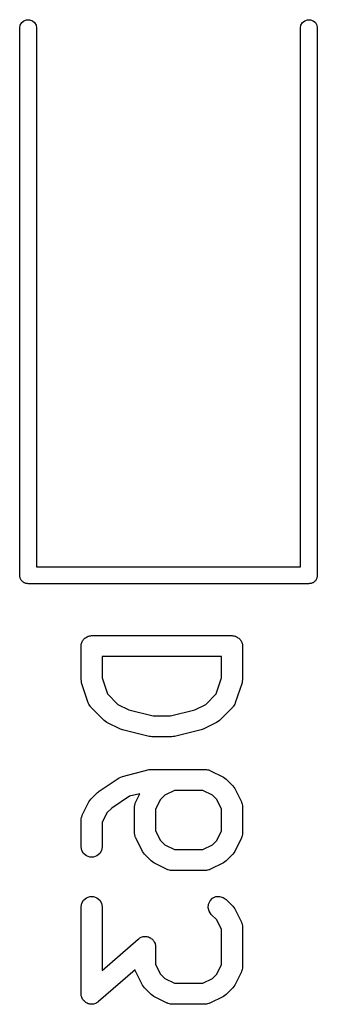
# Model space of a CAD drawing. Extents: x 48 to 353, y -143 to -50.
# Tile 1 of 70: x 50.53 to 52.65, y -138.66 to -131.64. Entities that reach past the tile are written whole.
import ezdxf

# ---------------------------------------------------------------- set-up
doc = ezdxf.new("R2010")
doc.units = 0
doc.header["$MEASUREMENT"] = 0
doc.layers.add('BLACK', color=7, linetype='CONTINUOUS')

msp = doc.modelspace()

# ---------------------------------------------------------------- linework, layer by layer
at = {"layer": 'Black'}
for p, q in [((50.5374, -131.679), (50.5478, -131.661)), ((50.5478, -131.661), (50.5637, -131.648)), ((50.5637, -131.648), (50.5833, -131.641)), ((50.5833, -131.641), (50.6042, -131.641)), ((50.6042, -131.641), (50.6238, -131.648)), ((50.6238, -131.648), (50.6397, -131.661)), ((50.6397, -131.661), (50.6501, -131.679)), ((52.5374, -131.679), (52.5478, -131.661)), ((52.5478, -131.661), (52.5637, -131.648)), ((52.5637, -131.648), (52.5833, -131.641)), ((52.5833, -131.641), (52.6042, -131.641)), ((52.6042, -131.641), (52.6238, -131.648)), ((52.6238, -131.648), (52.6397, -131.661)), ((52.6397, -131.661), (52.6501, -131.679)), ((50.5337, -131.7), (50.5374, -131.679)), ((50.5337, -135.6), (50.5337, -131.7)), ((50.6501, -131.679), (50.6537, -131.7)), ((50.6537, -131.7), (50.6537, -135.54)), ((52.5337, -131.7), (52.5374, -131.679)), ((52.5337, -135.54), (52.5337, -131.7)), ((52.6501, -131.679), (52.6537, -131.7)), ((52.6537, -131.7), (52.6537, -135.6)), ((50.6537, -135.54), (52.5337, -135.54)), ((50.5347, -135.605), (50.5337, -135.6)), ((50.5347, -135.61), (50.5347, -135.605)), ((50.5365, -135.615), (50.5347, -135.61)), ((50.5374, -135.621), (50.5365, -135.615)), ((50.54, -135.625), (50.5374, -135.621)), ((50.5418, -135.63), (50.54, -135.625)), ((50.5452, -135.634), (50.5418, -135.63)), ((50.5478, -135.639), (50.5452, -135.634)), ((50.5518, -135.642), (50.5478, -135.639)), ((50.5552, -135.646), (50.5518, -135.642)), ((50.5597, -135.649), (50.5552, -135.646)), ((50.5637, -135.652), (50.5597, -135.649)), ((50.5687, -135.654), (50.5637, -135.652)), ((50.5732, -135.656), (50.5687, -135.654)), ((50.5784, -135.657), (50.5732, -135.656)), ((50.5833, -135.659), (50.5784, -135.657)), ((50.5886, -135.659), (50.5833, -135.659)), ((50.5938, -135.66), (50.5886, -135.659)), ((52.5938, -135.66), (50.5938, -135.66)), ((52.5989, -135.659), (52.5938, -135.66)), ((52.6042, -135.659), (52.5989, -135.659)), ((52.6091, -135.657), (52.6042, -135.659)), ((52.6143, -135.656), (52.6091, -135.657)), ((52.6188, -135.654), (52.6143, -135.656)), ((52.6238, -135.652), (52.6188, -135.654)), ((52.6278, -135.649), (52.6238, -135.652)), ((52.6323, -135.646), (52.6278, -135.649)), ((52.6357, -135.642), (52.6323, -135.646)), ((52.6397, -135.639), (52.6357, -135.642)), ((52.6423, -135.634), (52.6397, -135.639)), ((52.6457, -135.63), (52.6423, -135.634)), ((52.6475, -135.625), (52.6457, -135.63)), ((52.6501, -135.621), (52.6475, -135.625)), ((52.651, -135.615), (52.6501, -135.621)), ((52.6528, -135.61), (52.651, -135.615)), ((52.6537, -135.6), (52.6528, -135.605)), ((52.6528, -135.605), (52.6528, -135.61)), ((50.9723, -136.091), (50.9745, -136.085)), ((50.9723, -136.098), (50.9723, -136.091)), ((50.9745, -136.085), (50.9757, -136.079)), ((50.9757, -136.079), (50.9789, -136.073)), ((50.9789, -136.073), (50.9812, -136.067)), ((50.9812, -136.067), (50.9854, -136.062)), ((50.9854, -136.062), (50.9887, -136.056)), ((50.9887, -136.056), (50.9937, -136.052)), ((50.9937, -136.052), (50.9979, -136.047)), ((50.9979, -136.047), (51.0036, -136.044)), ((51.0036, -136.044), (51.0086, -136.04)), ((51.0086, -136.04), (51.0148, -136.037)), ((51.0148, -136.037), (51.0205, -136.034)), ((51.0205, -136.034), (51.0269, -136.033)), ((51.0269, -136.033), (51.0331, -136.031)), ((51.0331, -136.031), (51.0397, -136.031)), ((51.0397, -136.031), (51.0461, -136.029)), ((51.0461, -136.029), (52.0461, -136.029)), ((52.0461, -136.029), (52.0526, -136.031)), ((52.0526, -136.031), (52.0592, -136.031)), ((52.0592, -136.031), (52.0653, -136.033)), ((52.0653, -136.033), (52.0718, -136.034)), ((52.0718, -136.034), (52.0775, -136.037)), ((52.0775, -136.037), (52.0836, -136.04)), ((52.0836, -136.04), (52.0887, -136.044)), ((52.0887, -136.044), (52.0943, -136.047)), ((52.0943, -136.047), (52.0986, -136.052)), ((52.0986, -136.052), (52.1036, -136.056)), ((52.1036, -136.056), (52.1069, -136.062)), ((52.1069, -136.062), (52.1111, -136.067)), ((52.1111, -136.067), (52.1133, -136.073)), ((52.1133, -136.073), (52.1166, -136.079)), ((52.1166, -136.079), (52.1177, -136.085)), ((52.1177, -136.085), (52.12, -136.091)), ((52.12, -136.091), (52.12, -136.098)), ((50.9711, -136.104), (50.9723, -136.098)), ((50.9711, -136.343), (50.9711, -136.104)), ((52.12, -136.098), (52.1211, -136.104)), ((52.1211, -136.104), (52.1211, -136.343)), ((51.1211, -136.179), (51.1211, -136.33)), ((51.9711, -136.179), (51.1211, -136.179)), ((51.9711, -136.33), (51.9711, -136.179)), ((50.9732, -136.354), (50.9711, -136.343)), ((50.975, -136.366), (50.9732, -136.354)), ((51.0226, -136.509), (50.975, -136.366)), ((51.1211, -136.33), (51.1593, -136.445)), ((51.933, -136.445), (51.9711, -136.33)), ((52.1173, -136.366), (52.0697, -136.509)), ((52.119, -136.354), (52.1173, -136.366)), ((52.1211, -136.343), (52.119, -136.354)), ((51.0247, -136.513), (51.0226, -136.509)), ((51.1593, -136.445), (51.2334, -136.519)), ((51.8588, -136.519), (51.933, -136.445)), ((52.0697, -136.509), (52.0676, -136.513)), ((51.0258, -136.517), (51.0247, -136.513)), ((51.0308, -136.524), (51.0258, -136.517)), ((51.035, -136.532), (51.0308, -136.524)), ((51.0382, -136.535), (51.035, -136.532)), ((51.0407, -136.538), (51.0382, -136.535)), ((51.136, -136.634), (51.0407, -136.538)), ((51.2334, -136.519), (51.3104, -136.558)), ((51.3104, -136.558), (51.4839, -136.601)), ((51.6083, -136.601), (51.7819, -136.558)), ((51.7819, -136.558), (51.8588, -136.519)), ((52.0515, -136.538), (51.9563, -136.634)), ((52.054, -136.535), (52.0515, -136.538)), ((52.0573, -136.532), (52.054, -136.535)), ((52.0614, -136.524), (52.0573, -136.532)), ((52.0665, -136.517), (52.0614, -136.524)), ((52.0676, -136.513), (52.0665, -136.517)), ((51.1458, -136.641), (51.136, -136.634)), ((51.1554, -136.648), (51.1458, -136.641)), ((51.2507, -136.695), (51.1554, -136.648)), ((51.4839, -136.601), (51.6083, -136.601)), ((51.9368, -136.648), (51.8416, -136.695)), ((51.9465, -136.641), (51.9368, -136.648)), ((51.9563, -136.634), (51.9465, -136.641)), ((51.2585, -136.698), (51.2507, -136.695)), ((51.266, -136.701), (51.2585, -136.698)), ((51.4565, -136.749), (51.266, -136.701)), ((51.8262, -136.701), (51.6357, -136.749)), ((51.8337, -136.698), (51.8262, -136.701)), ((51.8416, -136.695), (51.8337, -136.698)), ((51.4657, -136.749), (51.4565, -136.749)), ((51.4747, -136.751), (51.4657, -136.749)), ((51.6176, -136.751), (51.4747, -136.751)), ((51.6266, -136.749), (51.6176, -136.751)), ((51.6357, -136.749), (51.6266, -136.749)), ((51.266, -137.032), (51.4565, -136.984)), ((51.4565, -136.984), (51.4657, -136.983)), ((51.4657, -136.983), (51.4747, -136.982)), ((51.4747, -136.982), (51.8557, -136.982)), ((51.8557, -136.982), (51.8599, -136.983)), ((51.8599, -136.983), (51.8642, -136.982)), ((51.8642, -136.982), (51.8726, -136.985)), ((51.8726, -136.985), (51.8813, -136.986)), ((51.8813, -136.986), (51.8851, -136.989)), ((51.8851, -136.989), (51.8892, -136.99)), ((51.8892, -136.99), (51.9844, -137.037)), ((51.0998, -137.137), (51.2426, -137.042)), ((51.2426, -137.042), (51.2544, -137.037)), ((51.2544, -137.037), (51.266, -137.032)), ((51.9844, -137.037), (51.9941, -137.045)), ((51.9941, -137.045), (52.0039, -137.051)), ((52.0039, -137.051), (52.0515, -137.099)), ((51.0883, -137.147), (51.0944, -137.142)), ((51.0944, -137.142), (51.0998, -137.137)), ((51.6353, -137.132), (51.5667, -137.166)), ((51.8379, -137.132), (51.6353, -137.132)), ((51.9065, -137.166), (51.8379, -137.132)), ((52.0515, -137.099), (52.0584, -137.109)), ((52.0584, -137.109), (52.0656, -137.119)), ((52.0656, -137.119), (52.1132, -137.214)), ((51.0267, -137.214), (51.0338, -137.204)), ((51.0338, -137.204), (51.0407, -137.194)), ((51.0407, -137.194), (51.0883, -137.147)), ((51.315, -137.174), (51.1891, -137.258)), ((51.3891, -137.156), (51.315, -137.174)), ((51.36, -137.214), (51.3891, -137.156)), ((51.5363, -137.197), (51.5021, -137.265)), ((51.5667, -137.166), (51.5363, -137.197)), ((51.9369, -137.197), (51.9065, -137.166)), ((51.9711, -137.265), (51.9369, -137.197)), ((50.979, -137.309), (51.0267, -137.214)), ((51.1891, -137.258), (51.1554, -137.292)), ((51.3521, -137.247), (51.3528, -137.243)), ((51.3521, -137.438), (51.3521, -137.247)), ((51.3526, -137.239), (51.3551, -137.23)), ((51.3528, -137.243), (51.3526, -137.239)), ((51.3551, -137.23), (51.3566, -137.222)), ((51.3566, -137.222), (51.3588, -137.218)), ((51.3588, -137.218), (51.36, -137.214)), ((51.5021, -137.265), (51.5021, -137.42)), ((51.9711, -137.42), (51.9711, -137.265)), ((52.1132, -137.214), (52.1144, -137.218)), ((52.1144, -137.218), (52.1166, -137.222)), ((52.1166, -137.222), (52.1181, -137.23)), ((52.1181, -137.23), (52.1206, -137.239)), ((52.1206, -137.239), (52.1204, -137.243)), ((52.1204, -137.243), (52.1211, -137.247)), ((52.1211, -137.247), (52.1211, -137.438)), ((50.9711, -137.343), (50.9719, -137.338)), ((50.9711, -137.533), (50.9711, -137.343)), ((50.9716, -137.334), (50.9741, -137.326)), ((50.9719, -137.338), (50.9716, -137.334)), ((50.9741, -137.326), (50.9757, -137.317)), ((50.9757, -137.317), (50.9778, -137.313)), ((50.9778, -137.313), (50.979, -137.309)), ((51.1554, -137.292), (51.1211, -137.36)), ((51.1211, -137.36), (51.1211, -137.533)), ((51.5021, -137.42), (51.5363, -137.489)), ((51.9369, -137.489), (51.9711, -137.42)), ((51.3528, -137.442), (51.3521, -137.438)), ((51.3526, -137.446), (51.3528, -137.442)), ((51.3551, -137.455), (51.3526, -137.446)), ((51.3566, -137.463), (51.3551, -137.455)), ((51.3588, -137.467), (51.3566, -137.463)), ((51.36, -137.471), (51.3588, -137.467)), ((51.4076, -137.567), (51.36, -137.471)), ((51.5363, -137.489), (51.5667, -137.519)), ((51.9065, -137.519), (51.9369, -137.489)), ((52.1132, -137.471), (52.0656, -137.567)), ((52.1144, -137.467), (52.1132, -137.471)), ((52.1166, -137.463), (52.1144, -137.467)), ((52.1181, -137.455), (52.1166, -137.463)), ((52.1206, -137.446), (52.1181, -137.455)), ((52.1211, -137.438), (52.1204, -137.442)), ((52.1204, -137.442), (52.1206, -137.446)), ((50.9757, -137.559), (50.9711, -137.533)), ((50.9887, -137.581), (50.9757, -137.559)), ((51.1166, -137.559), (51.1036, -137.581)), ((51.1211, -137.533), (51.1166, -137.559)), ((51.5667, -137.519), (51.6353, -137.553)), ((51.6353, -137.553), (51.8379, -137.553)), ((51.8379, -137.553), (51.9065, -137.519)), ((51.0086, -137.598), (50.9887, -137.581)), ((51.0331, -137.607), (51.0086, -137.598)), ((51.0592, -137.607), (51.0331, -137.607)), ((51.0836, -137.598), (51.0592, -137.607)), ((51.1036, -137.581), (51.0836, -137.598)), ((51.4148, -137.576), (51.4076, -137.567)), ((51.4217, -137.586), (51.4148, -137.576)), ((51.4693, -137.634), (51.4217, -137.586)), ((51.4791, -137.641), (51.4693, -137.634)), ((52.0039, -137.634), (51.9941, -137.641)), ((52.0515, -137.586), (52.0039, -137.634)), ((52.0584, -137.576), (52.0515, -137.586)), ((52.0656, -137.567), (52.0584, -137.576)), ((51.4888, -137.648), (51.4791, -137.641)), ((51.584, -137.695), (51.4888, -137.648)), ((51.5882, -137.697), (51.584, -137.695)), ((51.5919, -137.699), (51.5882, -137.697)), ((51.6006, -137.7), (51.5919, -137.699)), ((51.609, -137.703), (51.6006, -137.7)), ((51.6133, -137.703), (51.609, -137.703)), ((51.6176, -137.703), (51.6133, -137.703)), ((51.8557, -137.703), (51.6176, -137.703)), ((51.8599, -137.703), (51.8557, -137.703)), ((51.8642, -137.703), (51.8599, -137.703)), ((51.8726, -137.7), (51.8642, -137.703)), ((51.8813, -137.699), (51.8726, -137.7)), ((51.8851, -137.697), (51.8813, -137.699)), ((51.8892, -137.695), (51.8851, -137.697)), ((51.9844, -137.648), (51.8892, -137.695)), ((51.9941, -137.641), (51.9844, -137.648)), ((50.9757, -137.936), (50.9887, -137.913)), ((50.9887, -137.913), (51.0086, -137.897)), ((51.0086, -137.897), (51.0331, -137.888)), ((51.0331, -137.888), (51.0592, -137.888)), ((51.0592, -137.888), (51.0836, -137.897)), ((51.0836, -137.897), (51.1036, -137.913)), ((51.1036, -137.913), (51.1166, -137.936)), ((51.8895, -137.919), (51.9079, -137.9)), ((51.9079, -137.9), (51.9315, -137.889)), ((51.9315, -137.889), (51.9574, -137.887)), ((51.9574, -137.887), (51.9826, -137.894)), ((51.9826, -137.894), (52.0039, -137.909)), ((52.0039, -137.909), (52.0515, -137.956)), ((50.9711, -137.962), (50.9757, -137.936)), ((50.9711, -138.581), (50.9711, -137.962)), ((51.1166, -137.936), (51.1211, -137.962)), ((51.1211, -137.962), (51.1211, -138.415)), ((51.8762, -137.968), (51.8784, -137.942)), ((51.8829, -137.993), (51.8762, -137.968)), ((51.8784, -137.942), (51.8895, -137.919)), ((52.0515, -137.956), (52.0584, -137.966)), ((52.0584, -137.966), (52.0656, -137.976)), ((52.0656, -137.976), (52.1132, -138.071)), ((51.8979, -138.015), (51.8829, -137.993)), ((51.9369, -138.054), (51.8979, -138.015)), ((51.9711, -138.122), (51.9369, -138.054)), ((51.9711, -138.372), (51.9711, -138.122)), ((52.1132, -138.071), (52.1144, -138.075)), ((52.1144, -138.075), (52.1166, -138.079)), ((52.1166, -138.079), (52.1181, -138.087)), ((52.1181, -138.087), (52.1206, -138.096)), ((52.1206, -138.096), (52.1204, -138.1)), ((52.1204, -138.1), (52.1211, -138.104)), ((52.1211, -138.104), (52.1211, -138.39)), ((51.1211, -138.415), (51.3777, -138.191)), ((51.3777, -138.191), (51.384, -138.187)), ((51.384, -138.187), (51.3896, -138.182)), ((51.3896, -138.182), (51.395, -138.18)), ((51.395, -138.18), (51.4, -138.177)), ((51.4, -138.177), (51.4072, -138.176)), ((51.4072, -138.176), (51.4141, -138.173)), ((51.4141, -138.173), (51.4199, -138.173)), ((51.4199, -138.173), (51.4255, -138.172)), ((51.4255, -138.172), (51.4328, -138.173)), ((51.4328, -138.173), (51.4401, -138.173)), ((51.4401, -138.173), (51.4455, -138.175)), ((51.4455, -138.175), (51.4513, -138.176)), ((51.4513, -138.176), (51.4577, -138.18)), ((51.4577, -138.18), (51.4646, -138.182)), ((51.4646, -138.182), (51.469, -138.186)), ((51.469, -138.186), (51.4741, -138.189)), ((51.4741, -138.189), (51.4789, -138.194)), ((51.4789, -138.194), (51.4845, -138.199)), ((51.4845, -138.199), (51.4874, -138.204)), ((51.4874, -138.204), (51.4912, -138.208)), ((51.4912, -138.208), (51.4939, -138.215)), ((51.4939, -138.215), (51.4976, -138.222)), ((51.4976, -138.222), (51.4986, -138.227)), ((51.4986, -138.227), (51.5007, -138.233)), ((51.5007, -138.233), (51.5008, -138.24)), ((51.5008, -138.24), (51.5021, -138.247)), ((51.5021, -138.247), (51.5021, -138.372)), ((51.5021, -138.372), (51.5363, -138.441)), ((51.9369, -138.441), (51.9711, -138.372)), ((52.1206, -138.399), (52.1181, -138.407)), ((52.1211, -138.39), (52.1204, -138.394)), ((52.1204, -138.394), (52.1206, -138.399)), ((51.3555, -138.41), (51.0955, -138.637)), ((51.3566, -138.416), (51.3555, -138.41)), ((51.3588, -138.42), (51.3566, -138.416)), ((51.36, -138.424), (51.3588, -138.42)), ((51.4076, -138.519), (51.36, -138.424)), ((51.5363, -138.441), (51.5667, -138.471)), ((51.5667, -138.471), (51.6353, -138.506)), ((51.8379, -138.506), (51.9065, -138.471)), ((51.9065, -138.471), (51.9369, -138.441)), ((52.1132, -138.424), (52.0656, -138.519)), ((52.1144, -138.42), (52.1132, -138.424)), ((52.1166, -138.416), (52.1144, -138.42)), ((52.1181, -138.407), (52.1166, -138.416)), ((51.4148, -138.529), (51.4076, -138.519)), ((51.4217, -138.538), (51.4148, -138.529)), ((51.4693, -138.586), (51.4217, -138.538)), ((51.6353, -138.506), (51.8379, -138.506)), ((52.0515, -138.538), (52.0039, -138.586)), ((52.0584, -138.529), (52.0515, -138.538)), ((52.0656, -138.519), (52.0584, -138.529)), ((50.9724, -138.588), (50.9711, -138.581)), ((50.9726, -138.595), (50.9724, -138.588)), ((50.9746, -138.601), (50.9726, -138.595)), ((50.9757, -138.606), (50.9746, -138.601)), ((50.9793, -138.613), (50.9757, -138.606)), ((50.982, -138.619), (50.9793, -138.613)), ((51.4791, -138.593), (51.4693, -138.586)), ((51.4888, -138.6), (51.4791, -138.593)), ((51.584, -138.648), (51.4888, -138.6)), ((51.9844, -138.6), (51.8892, -138.648)), ((51.9941, -138.593), (51.9844, -138.6)), ((52.0039, -138.586), (51.9941, -138.593)), ((50.9858, -138.624), (50.982, -138.619)), ((50.9887, -138.629), (50.9858, -138.624)), ((50.9943, -138.634), (50.9887, -138.629)), ((50.9991, -138.639), (50.9943, -138.634)), ((51.0042, -138.642), (50.9991, -138.639)), ((51.0086, -138.646), (51.0042, -138.642)), ((51.0155, -138.648), (51.0086, -138.646)), ((51.0219, -138.652), (51.0155, -138.648)), ((51.0277, -138.653), (51.0219, -138.652)), ((51.0331, -138.655), (51.0277, -138.653)), ((51.0404, -138.655), (51.0331, -138.655)), ((51.0477, -138.656), (51.0404, -138.655)), ((51.0534, -138.655), (51.0477, -138.656)), ((51.0592, -138.655), (51.0534, -138.655)), ((51.066, -138.652), (51.0592, -138.655)), ((51.0732, -138.651), (51.066, -138.652)), ((51.0782, -138.648), (51.0732, -138.651)), ((51.0836, -138.646), (51.0782, -138.648)), ((51.0892, -138.641), (51.0836, -138.646)), ((51.0955, -138.637), (51.0892, -138.641)), ((51.5882, -138.649), (51.584, -138.648)), ((51.5919, -138.651), (51.5882, -138.649)), ((51.6006, -138.653), (51.5919, -138.651)), ((51.609, -138.655), (51.6006, -138.653)), ((51.6133, -138.655), (51.609, -138.655)), ((51.6176, -138.656), (51.6133, -138.655)), ((51.8557, -138.656), (51.6176, -138.656)), ((51.8599, -138.655), (51.8557, -138.656)), ((51.8642, -138.655), (51.8599, -138.655)), ((51.8726, -138.653), (51.8642, -138.655)), ((51.8813, -138.651), (51.8726, -138.653)), ((51.8851, -138.649), (51.8813, -138.651)), ((51.8892, -138.648), (51.8851, -138.649))]:
    msp.add_line(p, q, dxfattribs=at)

doc.saveas('drawing.dxf')
